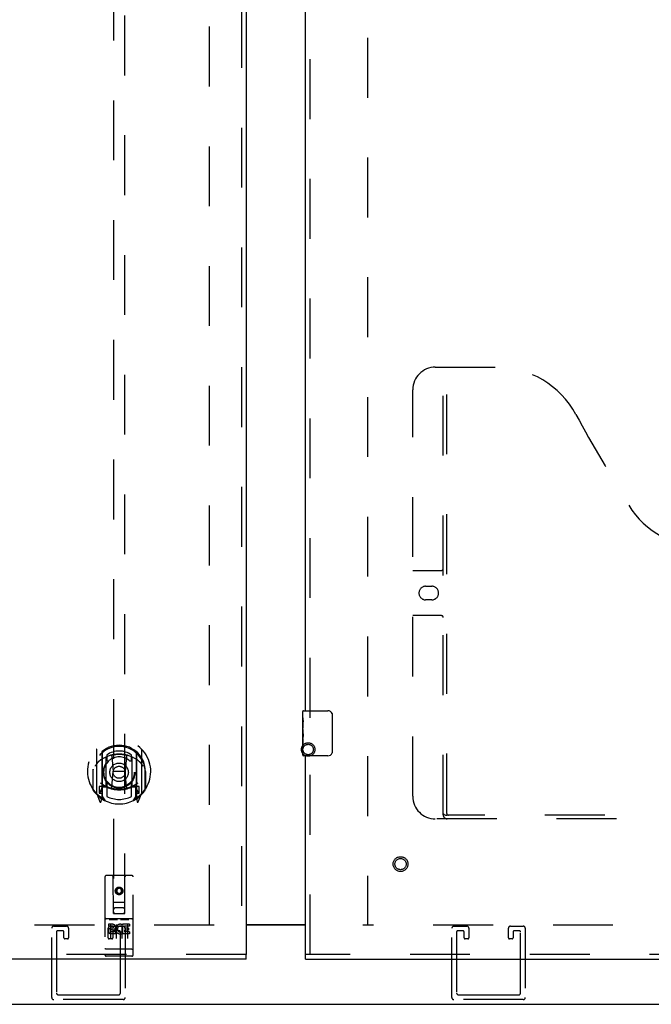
# Model space of a CAD drawing. Header units: inches. Extents: x 0 to 241, y 0 to 156.
# Tile 25 of 70: x 77 to 91, y 44 to 65. Entities that reach past the tile are written whole.
import ezdxf

# ---------------------------------------------------------------- set-up
doc = ezdxf.new("R2010")
doc.units = ezdxf.units.IN
doc.header["$LTSCALE"] = 13.251942
doc.header["$MEASUREMENT"] = 0
doc.linetypes.add('HIDDEN', pattern=[0.2, 0.1, -0.1])
doc.layers.get('0').update_dxf_attribs({"linetype": 'CONTINUOUS'})
for name, color, linetype in [('DEFAULT_2', 8, 'HIDDEN'), ('LEFT_DOOR_ASSEMBLY', 7, 'CONTINUOUS'), ('MASTER_DOOR_ASSEMBLY', 7, 'CONTINUOUS')]:
    doc.layers.add(name, color=color, linetype=linetype)

msp = doc.modelspace()

# ---------------------------------------------------------------- linework, layer by layer
at = {"color": 3, "linetype": 'Continuous'}
for p, q in [((81.71, 45.272), (83.023, 45.272)), ((83.023, 45.256), (81.71, 45.256)), ((47.267, 43.507), (118.029, 43.507))]:
    msp.add_line(p, q, dxfattribs=at)
at = {"layer": 'DEFAULT_2', "color": 8, "linetype": 'HIDDEN'}
for p, q in [((80.898, 45.272), (80.898, 112.608)), ((84.398, 112.608), (84.398, 45.272)), ((81.002, 45.257), (48.965, 45.257)), ((77.406, 43.657), (77.406, 45.19)), ((77.452, 45.236), (77.735, 45.236)), ((77.654, 45.132), (77.533, 45.132)), ((77.781, 45.19), (77.781, 44.978)), ((78.656, 44.978), (78.656, 45.19)), ((78.702, 45.236), (78.985, 45.236)), ((78.904, 45.132), (78.783, 45.132)), ((79.031, 45.19), (79.031, 43.657)), ((116.331, 45.257), (84.294, 45.257)), ((86.264, 43.657), (86.264, 45.19)), ((86.31, 45.236), (86.593, 45.236)), ((86.512, 45.132), (86.391, 45.132)), ((86.639, 45.19), (86.639, 44.978)), ((87.514, 44.978), (87.514, 45.19)), ((87.56, 45.236), (87.843, 45.236)), ((87.762, 45.132), (87.641, 45.132)), ((87.889, 45.19), (87.889, 43.657)), ((77.51, 45.109), (77.51, 43.761)), ((77.677, 44.978), (77.677, 45.109)), ((77.758, 44.955), (77.7, 44.955)), ((78.737, 44.955), (78.679, 44.955)), ((78.76, 45.109), (78.76, 44.978)), ((78.927, 43.761), (78.927, 45.109)), ((86.368, 45.109), (86.368, 43.761)), ((86.535, 44.978), (86.535, 45.109)), ((86.616, 44.955), (86.558, 44.955)), ((87.595, 44.955), (87.537, 44.955)), ((87.618, 45.109), (87.618, 44.978)), ((87.785, 43.761), (87.785, 45.109)), ((78.985, 43.611), (77.452, 43.611)), ((77.556, 43.715), (78.881, 43.715)), ((87.843, 43.611), (86.31, 43.611)), ((86.414, 43.715), (87.739, 43.715))]:
    msp.add_line(p, q, dxfattribs=at)
for radius in [0.15, 0.115]:
    msp.add_circle((83.082, 49.147), radius, dxfattribs=at)
for centre, radius, start, end in [((77.452, 45.19), 0.046, 90, 180), ((77.533, 45.109), 0.023, 90, 180), ((77.654, 45.109), 0.023, 0, 90), ((77.735, 45.19), 0.046, 0, 90), ((78.702, 45.19), 0.046, 90, 180), ((78.783, 45.109), 0.023, 90, 180), ((78.904, 45.109), 0.023, 0, 90), ((78.985, 45.19), 0.046, 0, 90), ((86.31, 45.19), 0.046, 90, 180), ((86.391, 45.109), 0.023, 90, 180), ((86.512, 45.109), 0.023, 0, 90), ((86.593, 45.19), 0.046, 0, 90), ((87.56, 45.19), 0.046, 90, 180), ((87.641, 45.109), 0.023, 90, 180), ((87.762, 45.109), 0.023, 0, 90), ((87.843, 45.19), 0.046, 0, 90), ((77.7, 44.978), 0.023, 180, 270), ((77.758, 44.978), 0.023, 270, 360), ((78.679, 44.978), 0.023, 180, 270), ((78.737, 44.978), 0.023, 270, 360), ((86.558, 44.978), 0.023, 180, 270), ((86.616, 44.978), 0.023, 270, 360), ((87.537, 44.978), 0.023, 180, 270), ((87.595, 44.978), 0.023, 270, 360), ((77.452, 43.657), 0.046, 180, 270), ((77.556, 43.761), 0.046, 180, 270), ((78.881, 43.761), 0.046, 270, 360), ((78.985, 43.657), 0.046, 270, 360), ((86.31, 43.657), 0.046, 180, 270), ((86.414, 43.761), 0.046, 180, 270), ((87.739, 43.761), 0.046, 270, 360), ((87.843, 43.657), 0.046, 270, 360)]:
    msp.add_arc(centre, radius, start, end, dxfattribs=at)
at = {"layer": 'LEFT_DOOR_ASSEMBLY', "color": 8, "linetype": 'HIDDEN'}
for p, q in [((81.606, 113.269), (81.606, 44.611)), ((78.773, 76.769), (78.773, 45.517)), ((79.023, 45.517), (79.023, 76.769)), ((78.398, 49.145), (78.398, 48.178)), ((78.515, 49.091), (78.515, 48.075)), ((78.523, 49.067), (78.523, 48.063)), ((79.273, 49.067), (79.273, 48.063)), ((79.28, 49.091), (79.28, 48.075)), ((79.398, 48.178), (79.398, 49.145)), ((78.615, 48.343), (78.615, 48.975)), ((78.623, 49.027), (78.623, 48.924)), ((78.735, 49.001), (78.765, 48.661)), ((79.06, 49.001), (79.03, 48.661)), ((79.173, 48.924), (79.173, 49.027)), ((79.18, 48.975), (79.18, 48.343)), ((78.315, 48.661), (78.33, 48.661)), ((78.315, 48.661), (78.315, 48.273)), ((78.323, 48.708), (78.323, 48.711)), ((78.323, 48.251), (78.323, 48.708)), ((78.734, 48.317), (78.765, 48.661)), ((79.03, 48.661), (78.765, 48.661)), ((79.061, 48.317), (79.03, 48.661)), ((79.48, 48.661), (79.465, 48.661)), ((79.473, 48.708), (79.472, 48.711)), ((79.473, 48.251), (79.473, 48.708)), ((79.48, 48.661), (79.48, 48.273)), ((78.515, 48.332), (78.455, 48.332)), ((78.455, 48.332), (78.455, 48.182)), ((78.455, 48.182), (78.523, 48.182)), ((78.493, 48.236), (78.463, 48.19)), ((78.525, 48.295), (78.525, 48.088)), ((78.615, 48.333), (78.543, 48.333)), ((78.611, 48.315), (78.545, 48.315)), ((78.623, 48.363), (78.623, 48.11)), ((79.173, 48.11), (79.173, 48.363)), ((79.253, 48.333), (79.18, 48.333)), ((79.25, 48.315), (79.184, 48.315)), ((79.27, 48.088), (79.27, 48.295)), ((79.273, 48.182), (79.34, 48.182)), ((79.34, 48.332), (79.28, 48.332)), ((79.332, 48.19), (79.302, 48.236)), ((79.34, 48.182), (79.34, 48.332)), ((78.402, 48.167), (78.472, 47.992)), ((78.493, 48.072), (78.498, 48.069)), ((78.501, 47.995), (78.515, 48.075)), ((78.593, 48.013), (78.523, 48.122)), ((79.273, 48.122), (79.203, 48.013)), ((79.28, 48.075), (79.294, 47.995)), ((79.301, 48.071), (79.301, 48.072)), ((79.301, 48.072), (79.302, 48.072)), ((79.301, 48.072), (79.302, 48.072)), ((79.323, 47.992), (79.393, 48.167)), ((78.585, 46.327), (78.585, 44.602)), ((79.18, 46.357), (78.615, 46.357)), ((78.771, 45.517), (78.768, 46.327)), ((79.024, 45.517), (79.028, 46.327)), ((79.21, 44.602), (79.21, 46.327)), ((78.898, 46.09), (78.835, 46.054)), ((78.835, 46.054), (78.845, 46.048)), ((78.835, 46.054), (78.835, 45.982)), ((78.898, 46.078), (78.845, 46.048)), ((78.845, 46.048), (78.845, 45.987)), ((78.96, 46.054), (78.898, 46.09)), ((78.898, 46.09), (78.898, 46.078)), ((78.95, 46.048), (78.898, 46.078)), ((78.96, 46.054), (78.95, 46.048)), ((78.95, 45.987), (78.95, 46.048)), ((78.96, 45.982), (78.96, 46.054)), ((78.835, 45.982), (78.845, 45.987)), ((78.835, 45.982), (78.898, 45.946)), ((78.845, 45.987), (78.898, 45.957)), ((78.898, 45.957), (78.95, 45.987)), ((78.898, 45.946), (78.96, 45.982)), ((78.898, 45.946), (78.898, 45.957)), ((78.96, 45.982), (78.95, 45.987)), ((78.77, 45.767), (79.025, 45.767)), ((78.983, 45.642), (78.813, 45.642)), ((79.18, 45.4), (78.615, 45.4)), ((78.686, 45.384), (78.858, 45.384)), ((78.771, 45.517), (78.773, 45.517)), ((78.773, 45.517), (79.023, 45.517)), ((78.936, 45.384), (79.108, 45.384)), ((79.023, 45.517), (79.024, 45.517)), ((78.753, 45.278), (78.661, 45.278)), ((78.661, 45.278), (78.661, 45.236)), ((78.753, 45.236), (78.661, 45.236)), ((78.71, 45.27), (78.71, 44.964)), ((78.757, 45.192), (78.711, 45.192)), ((78.753, 45.152), (78.725, 45.152)), ((78.835, 45.27), (78.835, 44.964)), ((78.96, 45.27), (78.96, 44.964)), ((78.973, 45.243), (78.96, 45.224)), ((78.97, 45.268), (78.973, 45.266)), ((79.129, 45.278), (78.973, 45.278)), ((78.973, 45.278), (78.973, 45.266)), ((78.973, 45.243), (78.973, 45.065)), ((79.129, 45.236), (79.016, 45.236)), ((79.016, 45.236), (79.016, 45.193)), ((79.108, 45.193), (79.016, 45.193)), ((79.108, 45.15), (79.016, 45.15)), ((79.016, 45.15), (79.016, 45.108)), ((79.085, 45.27), (79.085, 44.964)), ((79.108, 45.193), (79.108, 45.15)), ((79.129, 45.278), (79.129, 45.236)), ((78.817, 45.108), (78.725, 45.108)), ((78.817, 45.065), (78.725, 45.065)), ((78.817, 45.108), (78.817, 45.065)), ((78.949, 45.113), (78.966, 45.074)), ((79.129, 45.065), (78.973, 45.065)), ((79.129, 45.108), (79.016, 45.108)), ((79.129, 45.108), (79.129, 45.065)), ((78.603, 44.731), (78.602, 44.731)), ((78.604, 44.731), (78.603, 44.731)), ((78.605, 44.731), (78.604, 44.731)), ((78.604, 44.731), (78.604, 44.731)), ((78.606, 44.731), (78.605, 44.731)), ((78.607, 44.731), (78.606, 44.731)), ((78.608, 44.731), (78.607, 44.731)), ((78.609, 44.731), (78.608, 44.731)), ((78.608, 44.731), (78.608, 44.731)), ((78.61, 44.731), (78.609, 44.731)), ((78.611, 44.731), (78.61, 44.731)), ((78.612, 44.73), (78.611, 44.731)), ((78.613, 44.73), (78.612, 44.73)), ((78.614, 44.73), (78.613, 44.73)), ((78.613, 44.73), (78.613, 44.73)), ((78.615, 44.73), (78.614, 44.73)), ((79.18, 44.73), (78.615, 44.73)), ((79.18, 44.73), (79.181, 44.73)), ((79.181, 44.73), (79.182, 44.73)), ((79.182, 44.73), (79.183, 44.73)), ((79.183, 44.73), (79.184, 44.731)), ((79.184, 44.731), (79.185, 44.731)), ((79.185, 44.731), (79.186, 44.731)), ((79.185, 44.731), (79.185, 44.731)), ((79.186, 44.731), (79.187, 44.731)), ((79.187, 44.731), (79.188, 44.731)), ((79.188, 44.731), (79.189, 44.731)), ((79.189, 44.731), (79.19, 44.731)), ((79.19, 44.731), (79.191, 44.731)), ((79.19, 44.731), (79.19, 44.731)), ((79.191, 44.731), (79.192, 44.731)), ((79.192, 44.731), (79.193, 44.731)), ((79.193, 44.731), (79.194, 44.731)), ((79.193, 44.731), (79.193, 44.731)), ((81.71, 44.611), (47.59, 44.611)), ((79.18, 44.572), (78.615, 44.572))]:
    msp.add_line(p, q, dxfattribs=at)
at = {"layer": 'LEFT_DOOR_ASSEMBLY', "color": 3, "linetype": 'Continuous'}
for p, q in [((81.71, 113.269), (81.71, 44.611)), ((81.71, 44.507), (47.59, 44.507))]:
    msp.add_line(p, q, dxfattribs=at)
at = {"layer": 'LEFT_DOOR_ASSEMBLY', "color": 7, "linetype": 'Continuous'}
msp.add_line((81.71, 44.507), (81.71, 44.611), dxfattribs=at)
at = {"layer": 'LEFT_DOOR_ASSEMBLY', "color": 8, "linetype": 'HIDDEN'}
for points in [[(78.71, 49.018), (78.715, 49.02), (78.72, 49.021), (78.726, 49.023), (78.731, 49.024), (78.737, 49.025), (78.742, 49.026), (78.748, 49.028), (78.753, 49.029), (78.759, 49.03), (78.764, 49.031), (78.77, 49.032), (78.775, 49.033), (78.781, 49.034), (78.786, 49.035), (78.792, 49.036), (78.797, 49.037), (78.803, 49.037), (78.808, 49.038), (78.814, 49.039), (78.819, 49.04), (78.825, 49.04), (78.83, 49.041), (78.836, 49.041), (78.842, 49.042), (78.847, 49.042), (78.853, 49.043), (78.858, 49.043), (78.864, 49.043), (78.87, 49.043), (78.875, 49.044), (78.881, 49.044), (78.886, 49.044), (78.892, 49.044), (78.898, 49.044), (78.903, 49.044), (78.909, 49.044), (78.914, 49.044), (78.92, 49.044), (78.926, 49.043), (78.931, 49.043), (78.937, 49.043), (78.942, 49.043), (78.948, 49.042), (78.953, 49.042), (78.959, 49.041), (78.965, 49.041), (78.97, 49.04), (78.976, 49.04), (78.981, 49.039), (78.987, 49.038), (78.992, 49.037), (78.998, 49.037), (79.003, 49.036), (79.009, 49.035), (79.015, 49.034), (79.02, 49.033), (79.026, 49.032), (79.031, 49.031), (79.037, 49.03), (79.042, 49.029), (79.047, 49.028), (79.053, 49.026), (79.058, 49.025), (79.064, 49.024), (79.069, 49.023), (79.075, 49.021), (79.08, 49.02), (79.085, 49.018)], [(78.443, 48.876), (78.442, 48.875), (78.44, 48.874), (78.439, 48.872), (78.437, 48.871), (78.435, 48.869), (78.434, 48.868), (78.432, 48.866), (78.43, 48.864), (78.429, 48.863), (78.427, 48.861), (78.425, 48.859), (78.423, 48.857), (78.421, 48.855), (78.419, 48.853), (78.417, 48.85), (78.415, 48.848), (78.413, 48.845), (78.411, 48.843), (78.409, 48.84), (78.407, 48.838), (78.405, 48.835), (78.402, 48.832), (78.4, 48.829), (78.398, 48.825), (78.395, 48.822), (78.393, 48.819), (78.39, 48.815), (78.388, 48.811), (78.385, 48.807), (78.383, 48.803), (78.38, 48.799), (78.377, 48.795), (78.374, 48.79), (78.371, 48.785), (78.368, 48.78), (78.365, 48.775)], [(79.43, 48.775), (79.427, 48.78), (79.424, 48.785), (79.421, 48.79), (79.418, 48.795), (79.415, 48.799), (79.413, 48.803), (79.41, 48.807), (79.407, 48.811), (79.405, 48.815), (79.402, 48.819), (79.4, 48.822), (79.397, 48.825), (79.395, 48.829), (79.393, 48.832), (79.39, 48.835), (79.388, 48.837), (79.386, 48.84), (79.384, 48.843), (79.382, 48.845), (79.38, 48.848), (79.378, 48.85), (79.376, 48.853), (79.374, 48.855), (79.372, 48.857), (79.37, 48.859), (79.368, 48.861), (79.367, 48.863), (79.365, 48.864), (79.363, 48.866), (79.361, 48.868), (79.36, 48.869), (79.358, 48.871), (79.356, 48.872), (79.355, 48.874), (79.353, 48.875), (79.352, 48.876)], [(78.68, 45.383), (78.68, 45.383), (78.68, 45.383), (78.68, 45.383), (78.68, 45.383), (78.68, 45.383), (78.681, 45.384), (78.681, 45.384), (78.681, 45.384), (78.681, 45.384), (78.681, 45.384), (78.681, 45.384), (78.681, 45.384), (78.681, 45.384), (78.681, 45.384), (78.682, 45.384), (78.682, 45.384), (78.682, 45.384), (78.682, 45.384), (78.682, 45.384), (78.682, 45.384), (78.682, 45.384), (78.682, 45.384), (78.683, 45.384), (78.683, 45.384), (78.683, 45.384), (78.683, 45.384), (78.683, 45.384), (78.683, 45.384), (78.683, 45.384), (78.684, 45.384), (78.684, 45.384), (78.684, 45.384), (78.684, 45.384), (78.684, 45.384), (78.684, 45.384), (78.685, 45.384), (78.685, 45.384), (78.685, 45.384), (78.685, 45.384), (78.685, 45.384), (78.686, 45.384), (78.686, 45.384), (78.686, 45.384), (78.686, 45.384), (78.686, 45.384)], [(78.858, 45.384), (78.859, 45.384), (78.859, 45.384), (78.859, 45.384), (78.859, 45.384), (78.859, 45.384), (78.86, 45.384), (78.86, 45.384), (78.86, 45.384), (78.86, 45.384), (78.86, 45.384), (78.861, 45.384), (78.861, 45.384), (78.861, 45.384), (78.861, 45.384), (78.861, 45.384), (78.861, 45.384), (78.862, 45.384), (78.862, 45.384), (78.862, 45.384), (78.862, 45.384), (78.862, 45.384), (78.862, 45.384), (78.862, 45.384), (78.863, 45.384), (78.863, 45.384), (78.863, 45.384), (78.863, 45.384), (78.863, 45.384), (78.863, 45.384), (78.863, 45.384), (78.864, 45.384), (78.864, 45.384), (78.864, 45.384), (78.864, 45.384), (78.864, 45.384), (78.864, 45.384), (78.864, 45.384), (78.864, 45.384), (78.864, 45.384), (78.864, 45.384), (78.865, 45.383), (78.865, 45.383), (78.865, 45.383), (78.865, 45.383), (78.865, 45.383), (78.865, 45.383)], [(78.93, 45.383), (78.93, 45.383), (78.93, 45.383), (78.93, 45.383), (78.93, 45.383), (78.93, 45.383), (78.931, 45.384), (78.931, 45.384), (78.931, 45.384), (78.931, 45.384), (78.931, 45.384), (78.931, 45.384), (78.931, 45.384), (78.931, 45.384), (78.931, 45.384), (78.932, 45.384), (78.932, 45.384), (78.932, 45.384), (78.932, 45.384), (78.932, 45.384), (78.932, 45.384), (78.932, 45.384), (78.932, 45.384), (78.933, 45.384), (78.933, 45.384), (78.933, 45.384), (78.933, 45.384), (78.933, 45.384), (78.933, 45.384), (78.933, 45.384), (78.934, 45.384), (78.934, 45.384), (78.934, 45.384), (78.934, 45.384), (78.934, 45.384), (78.934, 45.384), (78.935, 45.384), (78.935, 45.384), (78.935, 45.384), (78.935, 45.384), (78.935, 45.384), (78.936, 45.384), (78.936, 45.384), (78.936, 45.384), (78.936, 45.384), (78.936, 45.384)], [(79.108, 45.384), (79.109, 45.384), (79.109, 45.384), (79.109, 45.384), (79.109, 45.384), (79.109, 45.384), (79.11, 45.384), (79.11, 45.384), (79.11, 45.384), (79.11, 45.384), (79.11, 45.384), (79.111, 45.384), (79.111, 45.384), (79.111, 45.384), (79.111, 45.384), (79.111, 45.384), (79.111, 45.384), (79.112, 45.384), (79.112, 45.384), (79.112, 45.384), (79.112, 45.384), (79.112, 45.384), (79.112, 45.384), (79.112, 45.384), (79.113, 45.384), (79.113, 45.384), (79.113, 45.384), (79.113, 45.384), (79.113, 45.384), (79.113, 45.384), (79.113, 45.384), (79.114, 45.384), (79.114, 45.384), (79.114, 45.384), (79.114, 45.384), (79.114, 45.384), (79.114, 45.384), (79.114, 45.384), (79.114, 45.384), (79.114, 45.384), (79.114, 45.384), (79.115, 45.383), (79.115, 45.383), (79.115, 45.383), (79.115, 45.383), (79.115, 45.383), (79.115, 45.383)], [(78.602, 44.731), (78.601, 44.731), (78.601, 44.731), (78.601, 44.731), (78.6, 44.731), (78.6, 44.731), (78.599, 44.732), (78.599, 44.732), (78.599, 44.732), (78.598, 44.732), (78.598, 44.732), (78.598, 44.732), (78.597, 44.732), (78.597, 44.732), (78.597, 44.732), (78.596, 44.732), (78.596, 44.732), (78.596, 44.732), (78.595, 44.732), (78.595, 44.732), (78.595, 44.732), (78.594, 44.732), (78.594, 44.733), (78.594, 44.733), (78.594, 44.733), (78.593, 44.733), (78.593, 44.733), (78.593, 44.733), (78.592, 44.733), (78.592, 44.733), (78.592, 44.733), (78.592, 44.733), (78.591, 44.733), (78.591, 44.733), (78.591, 44.734), (78.591, 44.734), (78.59, 44.734), (78.59, 44.734), (78.59, 44.734), (78.59, 44.734), (78.589, 44.734), (78.589, 44.734), (78.589, 44.734), (78.589, 44.734), (78.589, 44.734), (78.588, 44.734), (78.588, 44.735), (78.588, 44.735), (78.588, 44.735), (78.588, 44.735), (78.587, 44.735), (78.587, 44.735), (78.587, 44.735), (78.587, 44.735), (78.587, 44.735), (78.587, 44.735), (78.587, 44.736), (78.586, 44.736), (78.586, 44.736), (78.586, 44.736), (78.586, 44.736), (78.586, 44.736), (78.586, 44.736), (78.586, 44.736), (78.586, 44.736), (78.586, 44.736), (78.586, 44.737), (78.585, 44.737), (78.585, 44.737), (78.585, 44.737), (78.585, 44.737), (78.585, 44.737), (78.585, 44.737), (78.585, 44.737), (78.585, 44.737), (78.585, 44.737), (78.585, 44.738), (78.585, 44.738), (78.585, 44.738), (78.585, 44.738)], [(79.194, 44.731), (79.195, 44.731), (79.195, 44.731), (79.195, 44.731), (79.196, 44.732), (79.196, 44.732), (79.196, 44.732), (79.197, 44.732), (79.197, 44.732), (79.197, 44.732), (79.198, 44.732), (79.198, 44.732), (79.198, 44.732), (79.199, 44.732), (79.199, 44.732), (79.199, 44.732), (79.2, 44.732), (79.2, 44.732), (79.2, 44.732), (79.201, 44.732), (79.201, 44.733), (79.201, 44.733), (79.202, 44.733), (79.202, 44.733), (79.202, 44.733), (79.202, 44.733), (79.203, 44.733), (79.203, 44.733), (79.203, 44.733), (79.203, 44.733), (79.204, 44.733), (79.204, 44.733), (79.204, 44.734), (79.204, 44.734), (79.205, 44.734), (79.205, 44.734), (79.205, 44.734), (79.205, 44.734), (79.206, 44.734), (79.206, 44.734), (79.206, 44.734), (79.206, 44.734), (79.206, 44.734), (79.207, 44.734), (79.207, 44.735), (79.207, 44.735), (79.207, 44.735), (79.207, 44.735), (79.208, 44.735), (79.208, 44.735), (79.208, 44.735), (79.208, 44.735), (79.208, 44.735), (79.208, 44.735), (79.208, 44.736), (79.209, 44.736), (79.209, 44.736), (79.209, 44.736), (79.209, 44.736), (79.209, 44.736), (79.209, 44.736), (79.209, 44.736), (79.209, 44.736), (79.209, 44.736), (79.21, 44.737), (79.21, 44.737), (79.21, 44.737), (79.21, 44.737), (79.21, 44.737), (79.21, 44.737), (79.21, 44.737), (79.21, 44.737), (79.21, 44.737), (79.21, 44.737), (79.21, 44.738), (79.21, 44.738), (79.21, 44.738), (79.21, 44.738)]]:
    msp.add_lwpolyline(points, dxfattribs=at)
for centre, radius in [((78.898, 48.643), 0.35), ((78.898, 48.643), 0.335), ((78.898, 48.643), 0.205), ((78.898, 48.643), 0.133), ((78.898, 46.017), 0.085), ((78.898, 46.017), 0.0845)]:
    msp.add_circle(centre, radius, dxfattribs=at)
for centre, radius, start, end in [((78.898, 48.661), 0.7, 305.5126, 234.4874), ((78.898, 48.659), 0.583, 0.2464, 179.7536), ((78.898, 48.633), 0.58, 7.6622, 172.3378), ((78.413, 49.145), 0.015, 135.0748, 180), ((78.898, 48.344), 0.7, 49.529, 130.471), ((78.53, 49.091), 0.015, 130.3587, 180), ((78.543, 49.067), 0.02, 129.3378, 179.9984), ((78.898, 48.633), 0.48, 55.0461, 124.9539), ((79.253, 49.067), 0.02, 0, 50.6594), ((79.265, 49.091), 0.015, 0, 49.6413), ((79.383, 49.145), 0.015, 0, 44.9252), ((78.63, 48.975), 0.015, 112.9863, 180), ((78.653, 48.924), 0.03, 180, 311.1261), ((78.898, 48.643), 0.343, 48.8739, 131.1261), ((78.715, 48.999), 0.02, 5.0796, 105.5752), ((79.08, 48.999), 0.02, 74.4248, 174.9204), ((79.143, 48.924), 0.03, 228.8739, 360), ((79.165, 48.975), 0.015, 0, 67.0137), ((78.343, 48.708), 0.02, 172.3378, 180), ((79.453, 48.708), 0.02, 0, 7.6622), ((78.898, 48.974), 0.7, 233.2319, 306.7681), ((78.653, 48.363), 0.03, 48.8739, 180), ((79.143, 48.363), 0.03, 0, 131.1261), ((78.343, 48.251), 0.02, 180, 215.2961), ((78.898, 48.643), 0.7, 215.2961, 324.7039), ((78.413, 48.178), 0.015, 180, 224.9252), ((78.468, 48.187), 0.005, 147.3208, 270), ((78.335, 48.337), 0.188, 327.3208, 360), ((78.543, 48.313), 0.02, 90, 180), ((78.545, 48.295), 0.02, 90, 180), ((78.611, 48.295), 0.02, 66.536, 90), ((78.63, 48.343), 0.015, 180, 247.0137), ((78.898, 48.956), 0.7, 246.536, 293.464), ((78.898, 48.643), 0.343, 228.8739, 311.1261), ((78.715, 48.319), 0.02, 254.3869, 354.9204), ((79.081, 48.319), 0.02, 185.0796, 285.6131), ((79.165, 48.343), 0.015, 292.9863, 360), ((79.184, 48.295), 0.02, 90, 113.464), ((79.25, 48.295), 0.02, 0, 90), ((79.253, 48.313), 0.02, 0, 90), ((79.461, 48.337), 0.188, 180, 212.6792), ((79.328, 48.187), 0.005, 270, 32.6792), ((79.383, 48.178), 0.015, 315.0748, 360), ((79.453, 48.251), 0.02, 324.7039, 360), ((78.486, 47.997), 0.015, 201.8041, 350), ((78.503, 48.108), 0.02, 234.4874, 360), ((78.505, 48.088), 0.02, 234.7457, 360), ((78.543, 48.063), 0.02, 180, 238.5295), ((78.898, 48.643), 0.6, 242.7204, 297.2796), ((79.253, 48.063), 0.02, 301.4688, 359.9992), ((79.29, 48.088), 0.02, 180, 305.2543), ((79.293, 48.108), 0.02, 180, 305.5126), ((79.309, 47.997), 0.015, 190, 338.1959), ((78.615, 46.327), 0.03, 90, 180), ((78.738, 46.327), 0.03, 0, 90), ((79.058, 46.327), 0.03, 90, 180), ((79.18, 46.327), 0.03, 0, 90), ((78.813, 45.602), 0.04, 90, 180), ((78.813, 45.557), 0.04, 180, 270), ((78.983, 45.602), 0.04, 0, 90), ((78.983, 45.557), 0.04, 270, 360), ((78.615, 45.43), 0.03, 180, 270), ((79.18, 45.43), 0.03, 270, 360), ((78.724, 45.13), 0.0644, 102.2995, 270.0775), ((78.725, 45.13), 0.0219, 89.9011, 270), ((78.753, 45.215), 0.0635, 270, 90), ((78.753, 45.214), 0.0219, 280.307, 90), ((78.923, 45.172), 0.107, 64.2636, 293.4027), ((78.923, 45.172), 0.0639, 54.8895, 293.4026), ((78.615, 44.602), 0.03, 180, 270), ((79.18, 44.602), 0.03, 270, 360)]:
    msp.add_arc(centre, radius, start, end, dxfattribs=at)
at = {"layer": 'MASTER_DOOR_ASSEMBLY', "color": 8, "linetype": 'HIDDEN'}
for p, q in [((83.127, 49.852), (83.127, 68.784)), ((85.897, 57.611), (87.252, 57.611)), ((86.072, 47.701), (86.072, 57.611)), ((86.152, 47.731), (86.152, 57.611)), ((85.397, 48.111), (85.397, 57.111)), ((85.397, 53.111), (86.032, 53.111)), ((85.683, 52.761), (85.82, 52.761)), ((85.82, 52.461), (85.683, 52.461)), ((86.032, 52.111), (85.397, 52.111)), ((83.127, 44.611), (83.127, 49.162)), ((97.857, 47.611), (85.897, 47.611)), ((97.598, 47.691), (86.155, 47.691)), ((110.518, 44.611), (83.023, 44.611))]:
    msp.add_line(p, q, dxfattribs=at)
at = {"layer": 'MASTER_DOOR_ASSEMBLY', "color": 3, "linetype": 'Continuous'}
for p, q in [((83.023, 50.007), (83.023, 68.629)), ((83.023, 44.611), (83.023, 49.007)), ((83.023, 44.507), (110.518, 44.507))]:
    msp.add_line(p, q, dxfattribs=at)
at = {"layer": 'MASTER_DOOR_ASSEMBLY', "color": 7, "linetype": 'Continuous'}
for p, q in [((82.963, 49.846), (82.963, 49.992)), ((82.978, 50.007), (83.518, 50.007)), ((82.963, 49.588), (82.963, 49.845)), ((82.968, 49.79), (82.963, 49.79)), ((82.969, 49.622), (82.969, 49.758)), ((83.617, 49.907), (83.617, 49.107)), ((82.963, 49.622), (82.969, 49.622)), ((82.963, 49.022), (82.963, 49.586)), ((82.964, 49.559), (82.963, 49.559)), ((82.964, 49.561), (82.966, 49.539)), ((82.963, 49.427), (82.968, 49.427)), ((82.963, 49.392), (82.969, 49.392)), ((82.963, 49.329), (82.969, 49.329)), ((82.969, 49.161), (82.969, 49.392)), ((82.963, 49.161), (82.969, 49.161)), ((83.518, 49.007), (82.978, 49.007)), ((83.023, 44.507), (83.023, 44.611))]:
    msp.add_line(p, q, dxfattribs=at)
for points in [[(83.611, 49.943), (83.613, 49.937), (83.614, 49.932), (83.616, 49.926), (83.617, 49.919), (83.617, 49.913), (83.617, 49.907)], [(82.963, 49.846), (82.963, 49.843), (82.963, 49.838), (82.964, 49.832), (82.965, 49.819)], [(82.965, 49.819), (82.966, 49.812), (82.967, 49.804), (82.968, 49.795)], [(82.968, 49.795), (82.969, 49.786), (82.969, 49.777), (82.969, 49.768), (82.969, 49.758)], [(82.963, 49.588), (82.963, 49.58), (82.963, 49.571), (82.964, 49.561)], [(82.966, 49.539), (82.967, 49.528), (82.968, 49.516), (82.968, 49.503), (82.969, 49.491), (82.969, 49.478), (82.969, 49.465), (82.969, 49.452), (82.969, 49.439), (82.968, 49.427), (82.968, 49.415), (82.967, 49.403)], [(83.617, 49.107), (83.617, 49.101), (83.617, 49.094), (83.616, 49.088), (83.614, 49.082), (83.613, 49.076), (83.611, 49.071)]]:
    msp.add_lwpolyline(points, dxfattribs=at)
at = {"layer": 'MASTER_DOOR_ASSEMBLY', "color": 8, "linetype": 'HIDDEN'}
msp.add_lwpolyline([(86.062, 47.731), (86.078, 47.72), (86.094, 47.711), (86.109, 47.703), (86.125, 47.696), (86.14, 47.692), (86.155, 47.691)], dxfattribs=at)
for radius in [0.164, 0.124]:
    msp.add_circle((85.127, 46.611), radius, dxfattribs=at)
for centre, radius, start, end in [((85.897, 57.111), 0.5, 90, 180), ((87.252, 55.611), 2, 28.4813, 90), ((123.56, 75.309), 39.307, 208.4813, 211.8705), ((91.877, 55.611), 2, 211.8705, 328.1295), ((86.032, 53.151), 0.04, 270, 360), ((85.683, 52.611), 0.15, 90, 270), ((85.82, 52.611), 0.15, 270, 90), ((86.032, 52.071), 0.04, 0, 90), ((85.897, 48.111), 0.5, 180, 270), ((86.162, 47.701), 0.09, 180, 270), ((86.192, 47.731), 0.04, 180, 270)]:
    msp.add_arc(centre, radius, start, end, dxfattribs=at)
at = {"layer": 'MASTER_DOOR_ASSEMBLY', "color": 7, "linetype": 'Continuous'}
for centre, radius, start, end in [((82.978, 49.992), 0.015, 90, 180), ((83.518, 49.907), 0.1, 21.1999, 90), ((83.518, 49.107), 0.1, 270, 338.7946), ((82.978, 49.022), 0.015, 180, 270)]:
    msp.add_arc(centre, radius, start, end, dxfattribs=at)
msp.add_ellipse((83.226, 49.423), major_axis=(0.263, 0), ratio=0.432808, start_param=3.141593, end_param=3.321581, dxfattribs=at)

doc.saveas('drawing.dxf')
